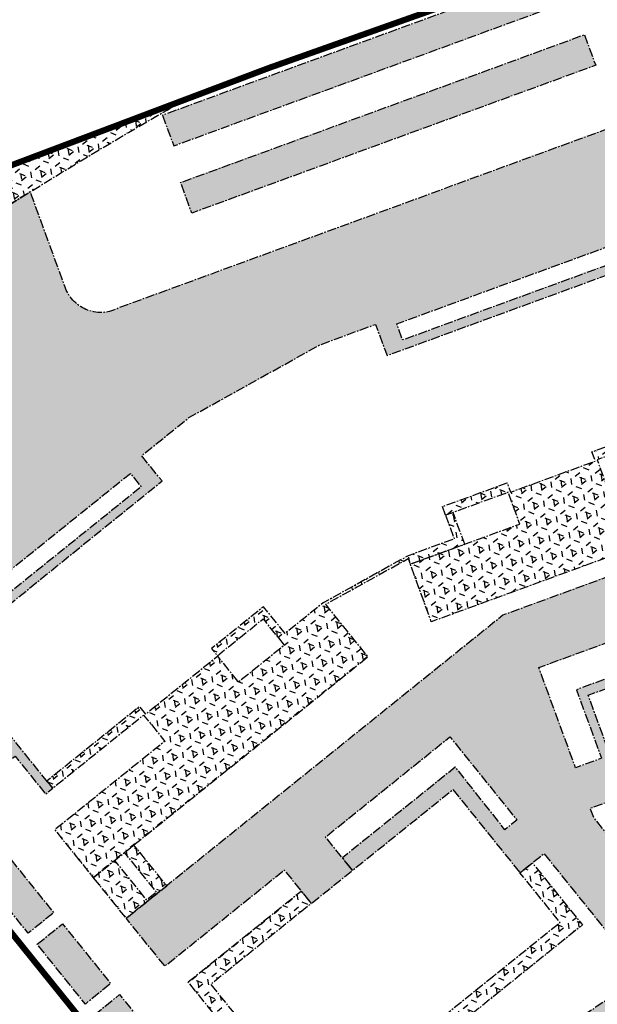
# Model space of a CAD drawing. Header units: millimetres. Extents: x 38389465 to 38395088, y 2473666 to 2480744.
# Tile 256 of 256: x 38394588 to 38394682, y 2479472 to 2479632. Entities that reach past the tile are written whole.
import ezdxf

# ---------------------------------------------------------------- set-up
doc = ezdxf.new("R2010")
doc.units = ezdxf.units.MM
doc.header["$LTSCALE"] = 2
doc.linetypes.add('CENTER2', pattern=[1.125, 0.75, -0.125, 0.125, -0.125])
for name, color, linetype in [('w-用地红线', 1, 'CONTINUOUS'), ('路面铺装', 143, 'CENTER2'), ('路面铺装填充', 143, 'CENTER2')]:
    doc.layers.add(name, color=color, linetype=linetype)
pattern_1 = [(38.83647369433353, (99.1569024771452, 202.7948903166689), (-1.034575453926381, 1.285076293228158), [0.9525, -1.905]), (158.8364736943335, (99.1569024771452, 202.7948903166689), (-0.5956209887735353, -1.538506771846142), [0.9525, -1.905]), (98.83647369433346, (99.89884179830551, 203.3922028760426), (-1.630196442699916, -0.2534304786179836), [0.9524999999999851, -1.90499999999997])]
pattern_2 = [(6.626585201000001e-06, (-37038.1748278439, -2798.815628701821), (-1.908062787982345e-07, 1.649777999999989), [0.9525, -1.905]), (120.0000066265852, (-37038.1748278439, -2798.815628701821), (-1.428749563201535, -0.8248891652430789), [0.9525, -1.905]), (60.00000662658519, (-37037.22232784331, -2798.815628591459), (-1.428749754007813, 0.8248888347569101), [0.9525, -1.905])]

# ---------------------------------------------------------------- blocks, each defined once
blk = doc.blocks.new('6fd5t34533')
at = {"layer": '路面铺装填充'}
h = blk.add_hatch(dxfattribs=at)
h.set_pattern_fill('HEX', color=256, angle=6.626585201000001e-06, style=0)
h.set_pattern_definition([(38.83647369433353, (99.1569024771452, 202.7948903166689), (-1.034575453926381, 1.285076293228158), [0.9525, -1.905]), (158.8364736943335, (99.1569024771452, 202.7948903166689), (-0.5956209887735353, -1.538506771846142), [0.9525, -1.905]), (98.83647369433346, (99.89884179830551, 203.3922028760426), (-1.630196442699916, -0.2534304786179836), [0.9524999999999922, -1.904999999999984])])
edge = h.paths.add_edge_path()
edge.add_line((622.9317760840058, 850.4746127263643), (629.2629884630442, 851.9450917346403))
edge.add_arc((628.3580414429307, 855.8413811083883), 3.999999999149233, 283.0756144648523, 373.0756144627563)
edge.add_line((632.2543308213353, 856.7463281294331), (627.8653381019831, 875.6433303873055))
edge.add_arc((622.0209040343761, 874.2859098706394), 6.000000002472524, 13.0756143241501, 103.0756144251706)
edge.add_line((620.6634835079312, 880.1303439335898), (548.6927542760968, 863.4145175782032))
edge.add_line((548.6927542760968, 863.4145175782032), (545.1616674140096, 862.3632954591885))
edge.add_line((545.1616674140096, 862.3632954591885), (500.5814708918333, 846.0338432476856))
edge.add_arc((488.2377053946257, 879.7329217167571), 35.88866724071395, 275.214419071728, 290.1174722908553, ccw=False)
edge.add_line((491.4993823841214, 843.9927776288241), (454.6347600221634, 840.5978868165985))
edge.add_arc((455.7351926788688, 828.6484496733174), 12.00000000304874, 95.26157098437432, 110.1174722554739)
edge.add_line((451.6078400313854, 839.9163225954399), (403.7164928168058, 822.3740162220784))
edge.add_arc((405.0922770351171, 818.6180585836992), 3.999999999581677, 110.1174723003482, 200.1174725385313)
edge.add_line((401.3363194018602, 817.2422743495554), (422.6265891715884, 759.1188059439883))
edge.add_line((422.6265891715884, 759.1188059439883), (402.4364341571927, 751.7232761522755))
edge.add_arc((403.812218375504, 747.9673185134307), 4.000000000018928, 110.117472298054, 200.1168445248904)
edge.add_arc((827407.2427330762, 303663.9684553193), 880738.2265563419, 200.1168445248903, 200.1181000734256)
edge.add_line((406.6944107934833, 728.4690627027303), (460.2741996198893, 748.2015077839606))
edge.add_line((460.2741996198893, 748.2015077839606), (452.8449648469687, 768.4836790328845))
edge.add_line((452.8449648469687, 768.4836790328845), (433.313985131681, 761.3296010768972))
edge.add_line((433.313985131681, 761.3296010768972), (420.2950064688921, 796.8720440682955))
edge.add_line((420.2950064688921, 796.8720440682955), (421.9851874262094, 797.4911469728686))
edge.add_line((421.9851874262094, 797.4911469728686), (418.1501889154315, 807.9608789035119))
edge.add_line((418.1501889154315, 807.9608789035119), (420.6517112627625, 813.3479346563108))
edge.add_line((420.6517112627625, 813.3479346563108), (427.0344962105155, 815.6880399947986))
edge.add_line((427.0344962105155, 815.6880399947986), (426.4160165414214, 817.376528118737))
edge.add_line((426.4160165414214, 817.376528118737), (454.5856988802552, 827.6949097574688))
edge.add_line((454.5856988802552, 827.6949097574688), (456.0302722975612, 823.7511542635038))
edge.add_line((456.0302722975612, 823.7511542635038), (467.2975247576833, 827.8802007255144))
edge.add_line((467.2975247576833, 827.8802007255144), (466.6784218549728, 829.5703816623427))
edge.add_line((466.6784218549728, 829.5703816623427), (469.4484406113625, 830.5850225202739))
edge.add_line((469.4484406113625, 830.5850225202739), (469.5516244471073, 830.3033257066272))
edge.add_line((469.5516244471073, 830.3033257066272), (476.2653987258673, 832.7625399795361))
edge.add_line((476.2653987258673, 832.7625399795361), (478.3290750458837, 827.1286034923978))
edge.add_line((478.3290750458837, 827.1286034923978), (478.6107718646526, 827.2317873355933))
edge.add_line((478.6107718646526, 827.2317873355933), (480.0209506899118, 823.3819307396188))
edge.add_line((480.0209506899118, 823.3819307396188), (478.3949515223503, 822.7844883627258))
edge.add_line((478.3949515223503, 822.7844883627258), (484.2265800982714, 807.2438463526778))
edge.add_line((484.2265800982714, 807.2438463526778), (499.2519026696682, 812.7475297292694))
edge.add_line((499.2519026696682, 812.7475297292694), (494.9188028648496, 824.5771024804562))
edge.add_line((494.9188028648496, 824.5771024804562), (534.3563580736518, 839.0228367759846))
edge.add_line((534.3563580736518, 839.0228367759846), (532.9805738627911, 842.7787943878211))
edge.add_line((532.9805738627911, 842.7787943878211), (552.4813036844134, 849.9217919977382))
edge.add_line((552.4813036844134, 849.9217919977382), (570.3544837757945, 854.0729931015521))
edge.add_line((570.3544837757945, 854.0729931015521), (571.3046780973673, 849.9818893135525))
edge.add_line((571.3046780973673, 849.9818893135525), (620.3979249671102, 861.3842214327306))
edge.add_line((620.3979249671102, 861.3842214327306), (622.9317760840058, 850.4746127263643))
h = blk.add_hatch(dxfattribs=at)
h.set_pattern_fill('HEX', color=256, angle=6.626585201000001e-06, style=0)
h.set_pattern_definition(pattern_2)
h.paths.add_polyline_path([(264.8264580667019, 783.5417056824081), (266.6493785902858, 778.5651357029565), (331.4403794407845, 802.2933289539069), (329.617435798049, 807.2699620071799)])
h.paths.add_polyline_path([(333.503103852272, 796.6590441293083), (335.3260474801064, 791.6824110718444), (269.5971260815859, 767.6077931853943), (267.7736097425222, 772.5933311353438)])
edge = h.paths.add_edge_path()
edge.add_line((228.4163230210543, 694.5869818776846), (232.4297307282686, 689.6018361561))
edge.add_line((232.4297307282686, 689.6018361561), (230.4853890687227, 688.0364823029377))
edge.add_line((230.4853890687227, 688.0364823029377), (232.2412849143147, 685.8554665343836))
edge.add_line((232.2412849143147, 685.8554665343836), (234.1857298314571, 687.4209035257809))
edge.add_line((234.1857298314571, 687.4209035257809), (239.0773280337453, 681.3451357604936))
edge.add_line((239.0773280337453, 681.3451357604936), (237.1327827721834, 679.7796262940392))
edge.add_line((237.1327827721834, 679.7796262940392), (238.8887279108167, 677.5986419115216))
edge.add_line((238.8887279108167, 677.5986419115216), (240.8330799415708, 679.1640041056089))
edge.add_line((240.8330799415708, 679.1640041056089), (245.7873916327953, 673.0106842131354))
edge.add_line((245.7873916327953, 673.0106842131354), (246.9579637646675, 673.9531152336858))
edge.add_line((246.9579637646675, 673.9531152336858), (228.646333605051, 696.6978770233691))
edge.add_line((228.646333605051, 696.6978770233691), (227.4756178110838, 695.7553428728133))
edge.add_line((227.4756178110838, 695.7553428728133), (225.7195232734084, 697.9366395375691))
edge.add_line((225.7195232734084, 697.9366395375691), (259.6064055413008, 725.2181684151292))
edge.add_line((259.6064055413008, 725.2181684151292), (261.3623958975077, 723.0373233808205))
edge.add_line((261.3623958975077, 723.0373233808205), (228.6463417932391, 696.6978836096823))
edge.add_line((228.6463417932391, 696.6978836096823), (229.5869475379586, 695.529529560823))
edge.add_line((229.5869475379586, 695.529529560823), (264.7648786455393, 723.9868370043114))
edge.add_line((264.7648786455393, 723.9868370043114), (261.4448734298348, 728.1105924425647))
edge.add_line((261.4448734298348, 728.1105924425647), (269.1355683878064, 734.3023109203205))
edge.add_line((269.1355683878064, 734.3023109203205), (290.4764000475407, 746.1778436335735))
edge.add_line((290.4764000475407, 746.1778436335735), (299.4858239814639, 749.4884806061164))
edge.add_line((299.4858239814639, 749.4884806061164), (301.3721816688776, 744.4179148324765))
edge.add_line((301.3721816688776, 744.4179148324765), (351.0569777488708, 762.6167064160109))
edge.add_line((351.0569777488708, 762.6167064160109), (350.5410923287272, 764.025202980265))
edge.add_line((350.5410923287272, 764.025202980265), (303.9076769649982, 746.9441685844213))
edge.add_line((303.9076769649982, 746.9441685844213), (302.9446669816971, 749.5733430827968))
edge.add_line((302.9446669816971, 749.5733430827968), (349.5762362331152, 766.6537126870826))
edge.add_line((349.5762362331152, 766.6537126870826), (345.2122948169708, 778.5785683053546))
edge.add_line((345.2122948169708, 778.5785683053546), (345.2101009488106, 778.5790613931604))
edge.add_line((345.2101009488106, 778.5790613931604), (343.3871573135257, 783.5556944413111))
edge.add_line((343.3871573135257, 783.5556944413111), (257.7596490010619, 752.1929416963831))
edge.add_arc((254.7854852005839, 757.562466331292), 6.138195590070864, 200.7231791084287, 298.9819387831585, ccw=False)
edge.add_line((249.0444250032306, 755.3904458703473), (243.3024215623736, 771.0662036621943))
edge.add_line((243.3024215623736, 771.0662036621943), (226.6203814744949, 760.8056172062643))
edge.add_arc((229.763419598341, 755.6947159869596), 5.999999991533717, 20.117811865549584, 121.5901643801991, ccw=False)
edge.add_line((235.397343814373, 757.7584257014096), (239.1516159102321, 747.5092689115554))
edge.add_arc((227.9949164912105, 743.0511190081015), 12.01445140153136, -51.138811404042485, 21.781352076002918, ccw=False)
edge.add_line((235.5332127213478, 733.6958460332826), (209.603888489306, 712.820349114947))
edge.add_arc((205.8412246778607, 717.493930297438), 6.000000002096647, 180.0227111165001, 308.8372706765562, ccw=False)
edge.add_arc((248.1154356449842, 717.5312355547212), 48.27422680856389, 180.0470996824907, 201.5502265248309)
edge.add_arc((206.0060432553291, 700.9018885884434), 3.000215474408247, 39.14389326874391, 201.56159749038, ccw=False)
edge.add_line((208.3328994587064, 702.7958350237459), (220.2407414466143, 688.0047075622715))
edge.add_line((220.2407414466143, 688.0047075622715), (228.4163230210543, 694.5869818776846))
h = blk.add_hatch(dxfattribs=at)
h.set_pattern_fill('HEX', color=256, angle=6.626585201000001e-06, style=0)
h.set_pattern_definition([(38.83647369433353, (99.1569024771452, 202.7948903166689), (-1.034575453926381, 1.285076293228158), [0.9525, -1.905]), (158.8364736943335, (99.1569024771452, 202.7948903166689), (-0.5956209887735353, -1.538506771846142), [0.9525, -1.905]), (98.83647369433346, (99.89884179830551, 203.3922028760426), (-1.630196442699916, -0.2534304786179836), [0.9524999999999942, -1.904999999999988])])
edge = h.paths.add_edge_path()
edge.add_line((268.7494214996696, 786.1752971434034), (224.5436588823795, 769.4709934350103))
edge.add_line((224.5436588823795, 769.4709934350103), (208.4374121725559, 759.1050610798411))
edge.add_line((208.4374121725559, 759.1050610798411), (200.0464136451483, 746.7320601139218))
edge.add_line((200.0464136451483, 746.7320601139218), (197.7711085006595, 743.3776094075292))
edge.add_line((197.7711085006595, 743.3776094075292), (194.0404161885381, 724.3850594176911))
edge.add_line((194.0404161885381, 724.3850594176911), (196.7384180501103, 708.652059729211))
edge.add_line((196.7384180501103, 708.652059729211), (204.6104196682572, 694.6610606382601))
edge.add_line((204.6104196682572, 694.6610606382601), (206.0563864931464, 692.8649827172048))
edge.add_line((206.0563864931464, 692.8649827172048), (206.3004208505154, 693.4560584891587))
edge.add_line((206.3004208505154, 693.4560584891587), (204.6378626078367, 696.5692132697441))
edge.add_line((204.6378626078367, 696.5692132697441), (203.1352440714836, 700.0302167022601))
edge.add_arc((248.2933156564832, 717.5053314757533), 48.42139057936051, 116.5891381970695, 201.1552689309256, ccw=False)
edge.add_line((226.6204062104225, 760.8056324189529), (243.7792538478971, 771.3594878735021))
edge.add_arc((580.9887570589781, 231.4855636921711), 636.5328766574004, 119.37551209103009, 121.9892241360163, ccw=False)
h = blk.add_hatch(dxfattribs=at)
h.set_pattern_fill('HEX', color=256, angle=6.626585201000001e-06, style=0)
h.set_pattern_definition(pattern_1)
h.paths.add_polyline_path([(310.898866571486, 718.4077639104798), (310.3832485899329, 719.8163571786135), (320.8996866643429, 723.6683336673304), (321.4499839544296, 722.1659446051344), (335.2535862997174, 727.2218339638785), (334.7032904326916, 728.7242238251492), (352.8724034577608, 735.3793490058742), (343.8612858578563, 759.9809686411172), (345.269774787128, 760.496873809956), (347.4709656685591, 754.4873165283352), (351.4115899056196, 755.9306837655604), (352.374474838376, 753.301757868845), (348.433984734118, 751.8581352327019), (351.1166964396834, 744.5339643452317), (355.0571787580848, 745.9772795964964), (356.0201620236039, 743.3480852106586), (352.0797135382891, 741.90478233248), (354.7966782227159, 734.4871021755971), (335.5474581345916, 727.4361016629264), (337.4390875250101, 722.2716332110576), (355.2799500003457, 728.8064069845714), (358.7193082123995, 719.4164751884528), (308.5770755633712, 701.0503140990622), (305.1566025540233, 710.4471652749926), (322.9785896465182, 716.9750244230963), (321.0869839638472, 722.1394852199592)])
h = blk.add_hatch(dxfattribs=at)
h.set_pattern_fill('HEX', color=256, angle=6.626585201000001e-06, style=0)
h.set_pattern_definition(pattern_1)
edge = h.paths.add_edge_path()
edge.add_arc((297.4197639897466, 619.9182522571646), 12.08361730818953, 267.5729754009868, 308.7571562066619)
edge.add_line((304.9843606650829, 610.4953713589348), (330.2601148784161, 630.8440998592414))
edge.add_arc((391.4631613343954, 554.3053052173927), 97.99999990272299, 110.30598508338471, 128.6470301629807, ccw=False)
edge.add_line((357.4538665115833, 646.2148686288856), (397.1124778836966, 660.7508914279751))
edge.add_line((397.1124778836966, 660.7508914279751), (397.2387817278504, 663.9827679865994))
edge.add_line((397.2387817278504, 663.9827679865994), (356.7254222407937, 649.1434540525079))
edge.add_line((356.7254222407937, 649.1434540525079), (352.4887963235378, 647.4856969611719))
edge.add_line((352.4887963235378, 647.4856969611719), (341.6547319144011, 660.9328256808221))
edge.add_line((341.6547319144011, 660.9328256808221), (335.0145456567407, 669.1805757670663))
edge.add_line((335.0145456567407, 669.1805757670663), (334.4563252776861, 670.6995267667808))
edge.add_line((334.4563252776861, 670.6995267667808), (337.649041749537, 671.8689234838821))
edge.add_line((337.649041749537, 671.8689234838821), (340.0901752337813, 672.763065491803))
edge.add_line((340.0901752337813, 672.763065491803), (334.1059701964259, 689.1015434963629))
edge.add_line((334.1059701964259, 689.1015434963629), (353.8244809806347, 696.3242236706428))
edge.add_line((353.8244809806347, 696.3242236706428), (353.308798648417, 697.732170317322))
edge.add_line((353.308798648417, 697.732170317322), (332.1833807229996, 689.992815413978))
edge.add_line((332.1833807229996, 689.992815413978), (336.2741192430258, 678.8200790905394))
edge.add_line((336.2741192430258, 678.8200790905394), (332.049819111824, 677.2728323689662))
edge.add_line((332.049819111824, 677.2728323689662), (326.0691470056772, 693.6012360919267))
edge.add_line((326.0691470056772, 693.6012360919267), (351.4145794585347, 702.9038805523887))
edge.add_line((351.4145794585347, 702.9038805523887), (353.8244809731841, 696.3242236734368))
edge.add_line((353.8244809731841, 696.3242236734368), (361.8999016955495, 699.2821641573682))
edge.add_line((361.8999016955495, 699.2821641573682), (359.492662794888, 705.8550717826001))
edge.add_line((359.492662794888, 705.8550717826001), (379.2113105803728, 713.0776895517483))
edge.add_line((379.2113105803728, 713.0776895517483), (375.7721842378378, 722.4670979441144))
edge.add_line((375.7721842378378, 722.4670979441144), (320.239872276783, 702.1275262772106))
edge.add_line((320.239872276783, 702.1275262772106), (258.9025763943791, 652.7390393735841))
edge.add_line((258.9025763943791, 652.7390393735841), (265.1739131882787, 644.949273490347))
edge.add_line((265.1739131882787, 644.949273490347), (284.6447945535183, 660.6246820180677))
edge.add_line((284.6447945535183, 660.6246820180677), (289.0344082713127, 655.1724412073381))
edge.add_line((289.0344082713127, 655.1724412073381), (295.7332010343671, 660.5655868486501))
edge.add_line((295.7332010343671, 660.5655868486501), (291.3503044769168, 666.0094844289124))
edge.add_line((291.3503044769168, 666.0094844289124), (311.6011333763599, 682.3161295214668))
edge.add_line((311.6011333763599, 682.3161295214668), (322.5023334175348, 668.7655606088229))
edge.add_line((322.5023334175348, 668.7655606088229), (320.5574972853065, 667.1997882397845))
edge.add_line((320.5574972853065, 667.1997882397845), (312.4854485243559, 677.390601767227))
edge.add_line((312.4854485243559, 677.390601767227), (294.1027005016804, 662.5907950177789))
edge.add_line((294.1027005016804, 662.5907950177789), (295.7332010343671, 660.5655868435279))
edge.add_line((295.7332010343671, 660.5655868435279), (312.0907107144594, 673.7348900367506))
edge.add_line((312.0907107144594, 673.7348900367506), (323.0024588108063, 660.1815231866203))
edge.add_line((323.0024588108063, 660.1815231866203), (326.8973661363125, 663.3167240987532))
edge.add_line((326.8973661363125, 663.3167240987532), (343.2220046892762, 643.0396414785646))
edge.add_arc((391.4990626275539, 554.2452535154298), 101.0698652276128, 118.5327009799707, 128.6431948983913)
edge.add_line((328.3841051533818, 633.1858628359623), (296.9080602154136, 607.8454743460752))
h = blk.add_hatch(dxfattribs=at)
h.set_pattern_fill('HEX', color=256, angle=6.626585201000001e-06, style=0)
h.set_pattern_definition(pattern_1)
h.paths.add_polyline_path([(246.0162833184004, 675.1198427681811), (246.9565844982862, 673.9520047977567), (261.7553178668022, 685.8663496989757), (265.2039498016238, 681.582853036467), (247.2911533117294, 667.1617459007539), (253.5622025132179, 659.3723717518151), (298.2701139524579, 695.3653521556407), (291.3961051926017, 703.9037614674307), (304.8033787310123, 711.3530992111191), (305.1566025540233, 710.4471652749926), (314.0111968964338, 713.6904385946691), (312.1195580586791, 718.8548794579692), (310.898866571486, 718.4077639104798), (312.3093120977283, 714.5579163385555), (304.7936435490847, 711.8051536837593), (290.9755002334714, 704.1276604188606), (284.7733887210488, 699.1343888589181), (281.2574234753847, 703.5022112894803), (272.8057322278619, 696.6977319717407), (273.7508421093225, 695.5238517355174), (281.1896258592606, 701.5127588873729), (284.6384981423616, 697.2289360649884), (280.9190228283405, 694.2345881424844), (277.1996309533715, 691.2401345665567), (273.81354252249, 695.445953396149), (262.0907185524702, 686.0079964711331), (261.0873116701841, 687.2541896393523)])
at = {"layer": '路面铺装填充', "linetype": 'ByBlock'}
h = blk.add_hatch(dxfattribs=at)
h.set_pattern_fill('HEX', color=256, angle=6.626585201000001e-06, style=0)
h.set_pattern_definition([(38.83647369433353, (99.1569024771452, 202.7948903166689), (-1.034575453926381, 1.285076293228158), [0.9525, -1.905]), (158.8364736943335, (99.1569024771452, 202.7948903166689), (-0.5956209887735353, -1.538506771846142), [0.9525, -1.905]), (98.83647369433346, (99.89884179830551, 203.3922028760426), (-1.630196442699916, -0.2534304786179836), [0.9524999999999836, -1.904999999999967])])
h.paths.add_polyline_path([(349.0312853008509, 518.6164268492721), (353.1650079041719, 521.9443591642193), (384.6450367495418, 482.8420895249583), (380.5113141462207, 479.514157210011)])
h.paths.add_polyline_path([(327.9606256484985, 544.7893407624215), (332.0941393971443, 548.1171049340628), (339.9329938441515, 538.380233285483), (335.7994800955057, 535.0524691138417)])
h.paths.add_polyline_path([(337.2419665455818, 533.2609190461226), (341.3753802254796, 536.5886026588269), (351.7225473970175, 523.7360820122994), (347.5891337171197, 520.4083983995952)])
h.paths.add_polyline_path([(318.6793535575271, 556.3177984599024), (322.812908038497, 559.6455954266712), (330.6517979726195, 549.9086797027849), (326.5182434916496, 546.5808827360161)])
h.paths.add_polyline_path([(309.3982926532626, 567.8460250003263), (313.5318726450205, 571.1738425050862), (321.3705842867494, 561.4371482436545), (317.2370042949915, 558.1093307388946)])
h.paths.add_polyline_path([(300.1173920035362, 579.3747901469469), (304.2506371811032, 582.7023381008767), (312.0893572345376, 572.9656333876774), (307.9561120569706, 569.6380854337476)])
h.paths.add_polyline_path([(290.8358872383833, 590.902830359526), (294.9695182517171, 594.2306889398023), (302.8081405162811, 584.4941056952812), (298.6745095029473, 581.1662471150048)])
h.paths.add_polyline_path([(281.5546666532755, 602.4312552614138), (285.6883231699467, 605.7591343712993), (293.5269024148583, 596.0226045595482), (289.3932458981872, 592.6947254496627)])
h.paths.add_polyline_path([(272.2736594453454, 613.9599304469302), (276.4070897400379, 617.2876274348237), (284.2459823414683, 607.5507083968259), (280.1125520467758, 604.2230114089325)])
h.paths.add_polyline_path([(262.9923976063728, 625.4884065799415), (267.1258534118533, 628.8161241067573), (274.9646049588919, 619.0793802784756), (270.8311491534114, 615.7516627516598)])
h.paths.add_polyline_path([(253.7111372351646, 637.0168809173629), (257.8460039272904, 640.3457343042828), (265.6847952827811, 630.608941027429), (261.5499285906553, 627.280087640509)])
h.paths.add_polyline_path([(244.4298768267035, 648.545355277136), (248.5647341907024, 651.8742011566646), (256.4036690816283, 642.1372295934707), (252.2688117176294, 638.808383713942)])
h.paths.add_polyline_path([(235.1490255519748, 660.0738330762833), (239.2823079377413, 663.4014109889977), (247.1208838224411, 653.6648853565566), (242.9876014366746, 650.3373074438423)])
h.paths.add_polyline_path([(225.8678434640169, 671.6022777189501), (230.0011183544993, 674.9298495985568), (237.8398479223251, 665.1931330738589), (233.7065730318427, 661.8655611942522)])
h.paths.add_polyline_path([(216.5865471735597, 683.1307327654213), (220.7149611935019, 686.4543913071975), (228.5536907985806, 676.7176747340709), (224.4252767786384, 673.3940161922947)])
at = {"layer": '路面铺装填充'}
h = blk.add_hatch(dxfattribs=at)
h.set_pattern_fill('HEX', color=256, angle=6.626585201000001e-06, style=0)
h.set_pattern_definition([(38.83647369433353, (99.1569024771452, 202.7948903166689), (-1.034575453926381, 1.285076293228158), [0.9525, -1.905]), (158.8364736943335, (99.1569024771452, 202.7948903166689), (-0.5956209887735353, -1.538506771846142), [0.9525, -1.905]), (98.83647369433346, (99.89884179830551, 203.3922028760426), (-1.630196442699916, -0.2534304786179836), [0.9524999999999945, -1.904999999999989])])
h.paths.add_polyline_path([(258.6251179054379, 663.4483880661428), (263.8036893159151, 657.0159677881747), (262.250235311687, 655.7563311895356), (257.067270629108, 662.194207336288), (253.5622024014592, 659.3723716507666), (258.9025595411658, 652.7390258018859), (265.5230942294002, 658.0695031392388), (260.1829970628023, 664.7025944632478)])
h = blk.add_hatch(dxfattribs=at)
h.set_pattern_fill('HEX', color=256, angle=6.626585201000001e-06, style=0)
h.set_pattern_definition(pattern_1)
h.paths.add_polyline_path([(269.0211429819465, 642.3978290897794), (287.4039142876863, 657.1976525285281), (289.033579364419, 655.173470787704), (272.6768490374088, 642.0030981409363), (290.1105242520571, 620.3488383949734), (329.5243927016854, 652.0806356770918), (323.0024588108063, 660.1815231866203), (325.027802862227, 661.8118214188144), (333.1800990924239, 651.6859049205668), (289.7157938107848, 616.693131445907)])
h = blk.add_hatch(dxfattribs=at)
h.set_pattern_fill('HEX', color=256, angle=6.626585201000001e-06, style=0)
h.set_pattern_definition(pattern_2)
edge = h.paths.add_edge_path()
edge.add_arc((317.5151763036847, 594.9255684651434), 11.98653496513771, 128.8217543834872, 170.270410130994)
edge.add_line((305.7010517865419, 596.9512738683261), (336.905430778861, 622.0729525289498))
edge.add_arc((390.4656340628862, 555.9968627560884), 85.05730430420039, 112.02445430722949, 129.0276619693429, ccw=False)
edge.add_line((358.5689502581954, 634.8470154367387), (399.8767186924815, 650.0385079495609))
edge.add_line((399.8767186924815, 650.0385079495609), (398.7502066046, 652.672934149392))
edge.add_arc((400.0723551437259, 644.7129625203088), 8.069028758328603, 99.43070997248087, 110.4228822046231)
edge.add_line((397.2566970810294, 652.2747939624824), (360.5079000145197, 638.8142582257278))
edge.add_arc((391.4630448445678, 554.3052114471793), 89.99999988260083, 110.1174722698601, 128.6311621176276)
edge.add_line((335.2756346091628, 624.6115049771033), (310.000821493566, 604.2642778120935))
edge = h.paths.add_edge_path()
edge.add_line((382.2344639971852, 626.4751714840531), (389.7600525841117, 617.1282215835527))
edge.add_line((389.7600525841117, 617.1282215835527), (393.5855698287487, 620.2081132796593))
edge.add_arc((395.535828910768, 617.9256509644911), 3.002189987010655, 38.85378833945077, 130.51236584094, ccw=False)
edge.add_line((397.8737824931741, 619.8090303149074), (421.7039600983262, 590.2097149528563))
edge.add_line((421.7039600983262, 590.2097149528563), (416.8348754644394, 586.2896529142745))
edge.add_line((416.8348754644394, 586.2896529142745), (415.4713209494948, 585.1918658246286))
edge.add_line((415.4713209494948, 585.1918658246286), (419.2339905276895, 580.5182892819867))
edge.add_line((419.2339905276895, 580.5182892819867), (420.7926117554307, 581.7731230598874))
edge.add_line((420.7926117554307, 581.7731230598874), (424.8540123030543, 585.042924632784))
edge.add_arc((428.0166116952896, 573.4671757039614), 11.99999992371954, 69.65288873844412, 105.2808084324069, ccw=False)
edge.add_arc((587.1132259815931, 663.4996848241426), 173.8044175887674, 206.954025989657, 218.955933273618)
edge.add_line((451.957740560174, 554.2249378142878), (448.840485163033, 551.717948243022))
edge.add_line((448.840485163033, 551.717948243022), (444.9455260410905, 548.5821506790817))
edge.add_line((444.9455260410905, 548.5821506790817), (452.4730226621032, 539.2325796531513))
edge.add_line((452.4730226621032, 539.2325796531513), (456.3677231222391, 542.3680826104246))
edge.add_arc((458.2490222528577, 540.0312656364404), 2.999999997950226, 38.836477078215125, 128.8364671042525, ccw=False)
edge.add_line((460.5858388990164, 541.9125651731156), (469.2954925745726, 531.0940521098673))
edge.add_line((469.2954925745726, 531.0940521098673), (467.8654130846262, 517.8660027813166))
edge.add_line((467.8654130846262, 517.8660027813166), (426.4331591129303, 484.5099768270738))
edge.add_line((426.4331591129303, 484.5099768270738), (428.002108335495, 482.5617211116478))
edge.add_line((428.002108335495, 482.5617211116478), (470.5307992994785, 516.8026022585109))
edge.add_arc((463.0055830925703, 526.1498543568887), 12.00000003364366, 308.8365876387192, 398.8372695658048)
edge.add_line((472.3527456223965, 533.6751818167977), (454.1339917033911, 556.3045828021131))
edge.add_arc((587.0446790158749, 663.4532202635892), 170.7222343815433, 202.9845786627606, 218.8747258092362, ccw=False)
edge.add_line((429.8760851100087, 596.7890289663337), (424.8200422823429, 592.7184483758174))
edge.add_line((424.8200422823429, 592.7184483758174), (401.101956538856, 622.1777901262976))
edge.add_arc((403.3496964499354, 624.1996652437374), 3.023295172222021, 129.2368451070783, 221.9718469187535, ccw=False)
edge.add_line((401.4373790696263, 626.5413219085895), (414.6636112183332, 637.1778797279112))
edge.add_arc((423.1425206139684, 661.7564904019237), 26.00000013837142, 222.8685061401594, 250.9670473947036, ccw=False)
edge.add_line((404.0866795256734, 644.0682194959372), (393.9198646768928, 635.8832310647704))
edge.add_arc((392.0383967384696, 638.220257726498), 3.000269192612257, 218.8450998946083, 308.8364670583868, ccw=False)
edge.add_line((389.7016535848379, 636.3384376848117), (383.5167195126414, 644.0209299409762))
edge.add_line((383.5167195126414, 644.0209299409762), (379.5545185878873, 642.5639302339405))
edge.add_line((379.5545185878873, 642.5639302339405), (386.5859851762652, 633.829930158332))
edge.add_arc((384.2491685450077, 631.9486306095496), 2.999999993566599, -51.16273030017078, 38.83647744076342, ccw=False)
edge.add_line((386.1305004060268, 629.6118399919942), (382.2344639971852, 626.4751714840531))
at = {"layer": '路面铺装', "linetype": 'ByBlock', "flags": 128}
for points in [[(264.8264580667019, 783.5417056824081), (266.6493785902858, 778.5651357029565), (331.4403794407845, 802.2933289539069), (329.617435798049, 807.2699620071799)], [(333.503103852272, 796.6590441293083), (335.3260474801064, 791.6824110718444), (269.5971260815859, 767.6077931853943), (267.7736097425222, 772.5933311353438)], [(310.898866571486, 718.4077639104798), (310.3832485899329, 719.8163571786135), (320.8996866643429, 723.6683336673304), (321.4499839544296, 722.1659446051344), (335.2535862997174, 727.2218339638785), (334.7032904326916, 728.7242238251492), (352.8724034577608, 735.3793490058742), (343.8612858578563, 759.9809686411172), (345.269774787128, 760.496873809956), (347.4709656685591, 754.4873165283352), (351.4115899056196, 755.9306837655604), (352.374474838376, 753.301757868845), (348.433984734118, 751.8581352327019), (351.1166964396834, 744.5339643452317), (355.0571787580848, 745.9772795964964), (356.0201620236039, 743.3480852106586), (352.0797135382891, 741.90478233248), (354.7966782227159, 734.4871021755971), (354.7966782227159, 734.4871021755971), (335.5474581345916, 727.4361016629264), (337.4390875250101, 722.2716332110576), (355.2799500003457, 728.8064069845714), (358.7193082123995, 719.4164751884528), (308.5770755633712, 701.0503140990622), (305.1566025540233, 710.4471652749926), (322.9785896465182, 716.9750244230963), (321.0869839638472, 722.1394852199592)], [(246.0162833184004, 675.1198427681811), (246.9565844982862, 673.9520047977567), (261.7553178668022, 685.8663496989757), (265.2039498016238, 681.582853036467), (247.2911533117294, 667.1617459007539), (253.5622025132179, 659.3723717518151), (298.2701139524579, 695.3653521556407), (291.3961051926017, 703.9037614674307), (304.8033787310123, 711.3530992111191), (305.1566025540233, 710.4471652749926), (314.0111968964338, 713.6904385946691), (312.1195580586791, 718.8548794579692), (310.898866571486, 718.4077639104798), (312.3093120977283, 714.5579163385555), (304.7936435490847, 711.8051536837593), (290.9755002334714, 704.1276604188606), (290.9755002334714, 704.1276604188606), (284.7733887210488, 699.1343888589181), (281.2574234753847, 703.5022112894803), (272.8057322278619, 696.6977319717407), (273.7508421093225, 695.5238517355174), (281.1896258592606, 701.5127588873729), (284.6384981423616, 697.2289360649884), (280.9190228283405, 694.2345881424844), (277.1996309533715, 691.2401345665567), (273.81354252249, 695.445953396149), (262.0907185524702, 686.0079964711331), (261.0873116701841, 687.2541896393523)], [(253.5654906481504, 659.375018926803), (258.9025292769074, 652.7390014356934), (265.5233331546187, 658.0692063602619), (260.1830079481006, 664.7025809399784), (258.6251179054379, 663.4483880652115), (263.8036893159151, 657.0159677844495), (262.2502353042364, 655.7563311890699), (257.0722640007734, 662.1880049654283)], [(235.1490255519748, 660.0738330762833), (239.2823079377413, 663.4014109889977), (247.1208838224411, 653.6648853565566), (242.9876014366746, 650.3373074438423)], [(269.0211429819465, 642.3978290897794), (287.4039142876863, 657.1976525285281), (289.033579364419, 655.173470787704), (272.6768490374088, 642.0030981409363), (290.1105242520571, 620.3488383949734), (329.5243927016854, 652.0806356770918), (323.0024588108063, 660.1815231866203), (325.027802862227, 661.8118214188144), (333.1800990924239, 651.6859049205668), (289.7157938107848, 616.693131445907)], [(244.4298768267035, 648.545355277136), (248.5647341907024, 651.8742011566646), (256.4036690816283, 642.1372295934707), (252.2688117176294, 638.808383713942)], [(253.7111372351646, 637.0168809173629), (257.8460039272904, 640.3457343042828), (265.6847952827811, 630.608941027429), (261.5499285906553, 627.280087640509)]]:
    blk.add_lwpolyline(points, close=True, dxfattribs=at)
for points in [[(268.7494214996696, 786.1752971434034), (224.5436588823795, 769.4709934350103), (208.4374121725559, 759.1050610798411), (200.0464136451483, 746.7320601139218), (197.7711085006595, 743.3776094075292), (194.0404161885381, 724.3850594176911), (196.7384180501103, 708.652059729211), (204.6104196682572, 694.6610606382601), (206.0563864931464, 692.8649827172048), (206.3004208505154, 693.4560584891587), (204.6378626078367, 696.5692132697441), (203.1352440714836, 700.0302167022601, -0.3867009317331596), (226.6204062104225, 760.8056324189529), (243.7792538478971, 771.3594878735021, -0.01140496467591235)], [(228.4163230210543, 694.5869818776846), (232.4297307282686, 689.6018361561), (230.4853890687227, 688.0364823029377), (232.2412849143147, 685.8554665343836), (234.1857298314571, 687.4209035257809), (239.0773280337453, 681.3451357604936), (237.1327827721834, 679.7796262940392), (238.8887279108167, 677.5986419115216), (240.8330799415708, 679.1640041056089), (245.7873916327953, 673.0106842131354), (246.9579637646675, 673.9531152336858), (246.9579637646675, 673.9531152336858), (246.9579637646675, 673.9531152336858), (228.646333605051, 696.6978770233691), (227.4756178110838, 695.7553428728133), (225.7195232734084, 697.9366395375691), (259.6064055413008, 725.2181684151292), (261.3623958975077, 723.0373233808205), (228.6463417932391, 696.6978836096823), (229.5869475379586, 695.529529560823), (264.7648786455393, 723.9868370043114), (261.4448734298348, 728.1105924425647), (269.1355683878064, 734.3023109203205), (290.4764000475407, 746.1778436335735), (299.4858239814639, 749.4884806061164), (301.3721816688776, 744.4179148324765), (351.0569777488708, 762.6167064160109), (350.5410923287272, 764.025202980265), (303.9076769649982, 746.9441685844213), (302.9446669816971, 749.5733430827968), (349.5762362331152, 766.6537126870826), (345.2122948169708, 778.5785683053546), (345.2101009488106, 778.5790613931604), (343.3871573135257, 783.5556944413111), (257.7596490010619, 752.1929416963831, -0.4570904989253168), (249.0444250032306, 755.3904458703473), (243.3024215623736, 771.0662036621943), (226.6203814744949, 760.8056172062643, -0.4741525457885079), (235.397343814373, 757.7584257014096), (239.1516159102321, 747.5092689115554, -0.3293643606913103), (235.5332127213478, 733.6958460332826), (209.603888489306, 712.820349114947, -0.6298223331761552), (199.8412251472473, 717.4915519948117), (199.8412251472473, 717.4915519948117, 0.09410138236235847), (203.2157738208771, 699.7993055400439, -0.8572376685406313), (208.3328994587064, 702.7958350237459), (208.3328994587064, 702.7958350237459), (220.2407414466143, 688.0047075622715)], [(296.9080602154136, 607.8454743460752, 0.1816594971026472), (304.9843606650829, 610.4953713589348), (330.2601148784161, 630.8440998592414, -0.08019919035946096), (357.4538665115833, 646.2148686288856), (397.1124778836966, 660.7508914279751), (397.2387817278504, 663.9827679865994), (356.7254222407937, 649.1434540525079), (352.4887963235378, 647.4856969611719), (341.6547319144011, 660.9328256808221), (335.0145456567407, 669.1805757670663), (334.4563252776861, 670.6995267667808), (337.649041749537, 671.8689234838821), (340.0901752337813, 672.763065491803), (334.1059701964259, 689.1015434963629), (353.8244809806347, 696.3242236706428), (353.308798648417, 697.732170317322), (332.1833807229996, 689.992815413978), (336.2741192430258, 678.8200790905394), (332.049819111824, 677.2728323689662), (326.0691470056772, 693.6012360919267), (351.4145794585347, 702.9038805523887), (353.8244809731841, 696.3242236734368), (361.8999016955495, 699.2821641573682), (359.492662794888, 705.8550717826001), (379.2113105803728, 713.0776895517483), (375.7721842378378, 722.4670979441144), (320.239872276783, 702.1275262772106), (258.9025763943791, 652.7390393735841), (265.1739131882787, 644.949273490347), (284.6447945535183, 660.6246820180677), (289.0344082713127, 655.1724412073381), (295.7332010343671, 660.5655868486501), (291.3503044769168, 666.0094844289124), (311.6011333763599, 682.3161295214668), (322.5023334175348, 668.7655606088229), (320.5574972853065, 667.1997882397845), (312.4854485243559, 677.390601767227), (294.1027005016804, 662.5907950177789), (295.7332010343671, 660.5655868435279), (312.0907107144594, 673.7348900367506), (323.0024588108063, 660.1815231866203), (326.8973661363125, 663.3167240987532), (343.2220046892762, 643.0396414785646, 0.04414399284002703), (328.3841051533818, 633.1858628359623)], [(310.000821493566, 604.2642778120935, 0.1828518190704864), (305.7010517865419, 596.9512738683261), (336.905430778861, 622.0729525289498, -0.0743269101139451), (358.5689502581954, 634.8470154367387), (399.8767186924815, 650.0385079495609), (398.7502066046, 652.672934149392, 0.04799921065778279), (397.2566970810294, 652.2747939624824), (360.5079000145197, 638.8142582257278, 0.08095738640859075), (335.2756346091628, 624.6115049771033)]]:
    blk.add_lwpolyline(points, format="xyb", close=True, dxfattribs=at)

msp = doc.modelspace()

# ---------------------------------------------------------------- linework, layer by layer
at = {"layer": 'w-用地红线', "linetype": 'CENTER2', "ltscale": 10, "const_width": 1, "flags": 128}
msp.add_lwpolyline([(38394685.8575267, 2479644.891819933), (38394685.8508543, 2479644.902903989), (38394682.05130582, 2479651.214170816), (38394700.81330582, 2479658.510170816), (38394719.82030582, 2479665.138170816), (38394720.22930582, 2479665.273170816), (38394720.83330582, 2479665.471170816), (38394721.43630582, 2479665.668170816), (38394722.04130583, 2479665.865170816), (38394722.64530582, 2479666.061170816), (38394723.25030582, 2479666.257170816), (38394723.85530582, 2479666.452170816), (38394724.46130582, 2479666.646170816), (38394725.06730583, 2479666.840170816), (38394725.67330582, 2479667.033170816), (38394726.26530582, 2479667.221170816), (38394726.87330582, 2479667.413170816), (38394727.48030582, 2479667.605170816), (38394728.08830582, 2479667.796170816), (38394728.69630582, 2479667.987170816), (38394729.30530582, 2479668.177170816), (38394729.91430582, 2479668.366170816), (38394730.52330583, 2479668.555170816), (38394731.13330583, 2479668.743170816), (38394731.74330582, 2479668.931170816), (38394732.35330582, 2479669.119170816), (38394732.96430583, 2479669.306170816), (38394733.57530582, 2479669.492170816), (38394734.18730582, 2479669.678170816), (38394734.79830582, 2479669.863170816), (38394735.41130582, 2479670.048170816), (38394736.02330583, 2479670.232170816), (38394736.63630582, 2479670.416170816), (38394737.24930582, 2479670.599170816), (38394737.86330582, 2479670.782170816), (38394738.47630582, 2479670.965170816), (38394739.09130582, 2479671.146170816), (38394739.70530582, 2479671.328170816), (38394740.32030582, 2479671.509170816), (38394740.93530582, 2479671.689170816), (38394741.55130582, 2479671.869170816), (38394742.16730582, 2479672.048170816), (38394742.78330582, 2479672.227170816), (38394743.39930582, 2479672.406170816), (38394744.01630582, 2479672.584170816), (38394744.63330583, 2479672.762170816), (38394744.85530582, 2479672.826170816), (38394745.25130583, 2479672.939170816), (38394745.86930582, 2479673.116170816), (38394746.48730582, 2479673.292170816), (38394747.10530582, 2479673.468170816), (38394747.72430582, 2479673.643170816), (38394748.34330582, 2479673.818170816), (38394748.96330582, 2479673.993170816), (38394749.58230582, 2479674.167170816), (38394750.20230582, 2479674.340170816), (38394750.82330582, 2479674.514170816), (38394751.44330582, 2479674.687170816), (38394752.06430582, 2479674.859170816), (38394752.68530582, 2479675.031170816), (38394753.30730582, 2479675.203170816), (38394753.92930582, 2479675.374170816), (38394754.55130582, 2479675.545170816), (38394755.17430582, 2479675.715170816), (38394755.79630582, 2479675.885170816), (38394756.41930582, 2479676.055170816), (38394757.04330582, 2479676.224170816), (38394757.66630583, 2479676.393170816), (38394758.29030582, 2479676.561170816), (38394758.91530582, 2479676.729170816), (38394759.53930582, 2479676.897170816), (38394760.16430582, 2479677.064170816), (38394760.78930582, 2479677.231170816), (38394761.41430582, 2479677.398170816), (38394762.04030582, 2479677.564170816), (38394762.66630583, 2479677.730170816), (38394763.29230582, 2479677.896170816), (38394763.91930582, 2479678.061170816), (38394764.54630582, 2479678.226170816), (38394765.17330582, 2479678.391170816), (38394765.80030582, 2479678.555170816), (38394766.42830582, 2479678.719170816), (38394767.05630583, 2479678.882170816), (38394767.68430582, 2479679.045170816), (38394768.31330582, 2479679.208170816), (38394768.94130582, 2479679.371170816), (38394769.57030582, 2479679.533170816), (38394770.20030582, 2479679.695170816), (38394770.82930582, 2479679.857170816), (38394771.45930582, 2479680.018170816), (38394772.08930583, 2479680.179170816), (38394772.72030582, 2479680.340170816), (38394773.35030583, 2479680.500170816), (38394773.98130582, 2479680.660170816), (38394774.61230582, 2479680.820170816), (38394775.24430582, 2479680.980170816), (38394775.87530582, 2479681.139170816), (38394776.50730582, 2479681.298170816), (38394777.14030582, 2479681.457170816), (38394778.40530583, 2479681.774170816), (38394779.03830582, 2479681.932170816), (38394780.30530582, 2479682.247170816), (38394780.93830582, 2479682.404170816), (38394782.20730582, 2479682.718170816), (38394782.84130582, 2479682.874170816), (38394784.11130583, 2479683.187170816), (38394784.74630582, 2479683.343170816), (38394786.01730582, 2479683.653170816), (38394786.65330582, 2479683.809170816), (38394787.92630582, 2479684.118170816), (38394789.20030582, 2479684.427170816), (38394790.47430582, 2479684.735170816), (38394791.75030582, 2479685.043170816), (38394793.02630582, 2479685.349170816), (38394794.30430582, 2479685.655170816), (38394795.58230582, 2479685.960170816), (38394796.86130583, 2479686.265170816), (38394798.14130582, 2479686.569170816), (38394799.42230582, 2479686.872170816), (38394800.70430582, 2479687.175170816), (38394801.98730582, 2479687.478170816), (38394803.27130582, 2479687.779170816), (38394804.55530582, 2479688.081170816), (38394804.83730582, 2479688.147170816), (38394803.52230582, 2479682.038170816), (38394803.74130582, 2479681.064170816), (38394803.92430582, 2479680.248170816), (38394853.28330582, 2479696.779170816), (38394876.00930582, 2479703.008170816), (38394877.65630582, 2479703.459170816), (38394886.34830582, 2479705.841170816), (38394886.36430582, 2479705.845170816), (38394916.34530582, 2479713.575170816), (38394925.28530582, 2479715.880170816), (38394928.45630582, 2479716.609170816), (38394931.93530582, 2479717.409170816), (38394933.54530583, 2479717.678170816), (38394941.10330582, 2479719.481170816), (38394945.35530582, 2479720.496170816), (38394978.09330582, 2479728.024170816), (38394979.40130582, 2479722.391170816), (38394980.36930582, 2479718.223170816), (38394980.89430583, 2479715.964170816), (38394981.48930582, 2479713.403170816), (38394982.57230582, 2479708.740170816), (38394983.60030583, 2479704.315170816), (38395008.92830582, 2479595.260170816), (38395011.24130582, 2479585.303170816), (38395011.90930583, 2479582.429170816), (38395012.14530582, 2479581.412170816), (38395012.26530582, 2479580.896170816), (38395024.89230582, 2479526.531170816), (38395026.54530583, 2479519.412170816), (38395028.08830582, 2479512.770170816), (38395048.57330582, 2479424.568170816), (38395053.24630582, 2479404.451170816), (38395054.01630582, 2479401.136170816), (38395054.53530582, 2479398.898170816), (38395067.37630583, 2479343.614170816), (38395070.60030583, 2479329.732170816), (38395071.16030582, 2479327.320170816), (38395078.53130582, 2479295.586170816), (38395083.69330582, 2479273.359170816), (38395086.05730582, 2479263.180170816), (38395087.05930582, 2479253.988170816), (38395066.08330582, 2479233.376170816), (38394957.97730582, 2479127.144170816), (38394949.16130582, 2479118.481170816), (38394940.52830582, 2479109.998170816), (38394912.45230582, 2479082.408170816), (38394905.56330582, 2479090.097170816), (38394896.13430582, 2479100.622170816), (38394882.17230582, 2479116.885170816), (38394880.20430582, 2479119.177170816), (38394878.45130582, 2479121.308170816), (38394864.66830582, 2479138.062170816), (38394860.52230582, 2479143.212170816), (38394761.43230582, 2479266.295170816), (38394756.18230582, 2479272.815170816), (38394748.42925403, 2479282.446217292), (38394695.91024648, 2479347.682211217), (38394682.58924456, 2479364.228209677), (38394649.59423982, 2479405.212205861), (38394551.9482258, 2479526.501194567), (38394550.80822563, 2479527.916194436), (38394542.93622401, 2479541.907193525), (38394540.2382222, 2479557.640193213), (38394540.33822214, 2479558.150193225), (38394541.86122125, 2479565.904193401), (38394543.96922, 2479576.633193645), (38394546.24421961, 2479579.987193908), (38394548.35021926, 2479583.093194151), (38394554.63521818, 2479592.360194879), (38394570.74146225, 2479602.726126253), (38394628.35102164, 2479624.504671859), (38394685.8542121, 2479644.897210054)], close=True, dxfattribs=at)

# ---------------------------------------------------------------- block references
at = {"layer": '路面铺装', "color": 143}
msp.add_blockref('6fd5t34533', (38394346.19780596, 2478833.255133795), dxfattribs=at)

doc.saveas('drawing.dxf')
